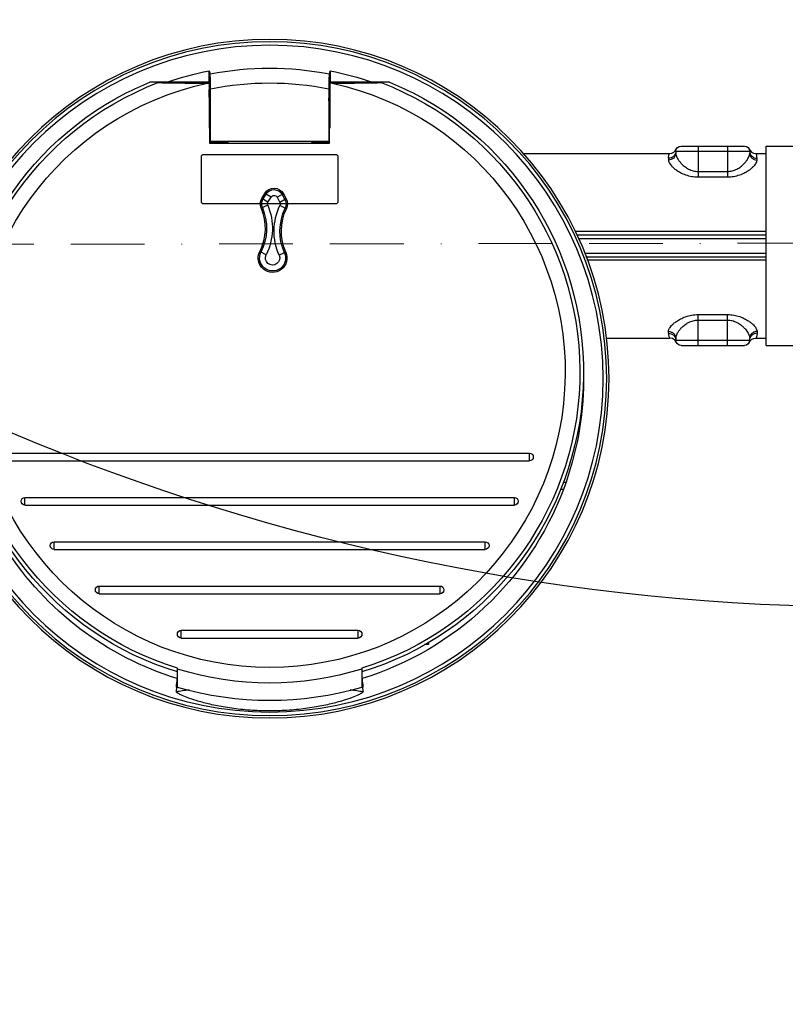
# Model space of a CAD drawing. Header units: millimetres. Extents: x 150273 to 195548, y -17534 to -5179.
# Tile 21 of 29: x 152749 to 152853, y -7035 to -6901. Entities that reach past the tile are written whole.
import ezdxf
from ezdxf import colors
from ezdxf.entities.mleader import LeaderData, LeaderLine
from ezdxf.math import Vec2, Vec3

# ---------------------------------------------------------------- set-up
doc = ezdxf.new("R2010")
doc.units = ezdxf.units.MM
doc.linetypes.add('ACAD_ISO08W100', pattern=[36, 24, -3, 6, -3])
doc.linetypes.add('BORDER2', pattern=[0.875, 0.25, -0.125, 0.25, -0.125, 0, -0.125])
doc.layers.add('_tb_armatura', color=3, linetype='Continuous', lineweight=30)
doc.layers.add('A poziom +2_2018-05-23$0$_TB_opis', color=7, linetype='Continuous', lineweight=30)
doc.layers.add('_TB_woda_Z', color=7, linetype='ACAD_ISO08W100', lineweight=30, true_color=0x003ffe)
doc.layers.add('AXE', color=7, linetype='Continuous')
doc.layers.add('CONGE', color=7, linetype='Continuous')
doc.styles.add('TB_Romans', font='romans.shx', dxfattribs={"width": 0.6})

# ---------------------------------------------------------------- blocks, each defined once
blk = doc.blocks.new('A$C6448E943')
at = {"color": 7, "linetype": 'Continuous', "lineweight": 25}
for p, q in [((79.06232410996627, 86.098911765), (87.15476029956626, 86.098911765)), ((80.02559365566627, 86.098911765), (80.16031017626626, 86.0465186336)), ((86.83075060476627, 85.9591967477), (87.07096535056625, 85.9591967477)), ((87.07096535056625, 85.9591967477), (87.12860459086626, 86.0553011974)), ((87.07096535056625, 79.987811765), (87.07096535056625, 85.9591967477)), ((87.12860459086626, 86.0553011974), (87.15476029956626, 86.0553011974)), ((87.15476029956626, 86.373887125), (87.15476029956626, 86.0553011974)), ((103.4047602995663, 86.0553011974), (103.4047602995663, 86.3738871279)), ((103.4047602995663, 86.098911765), (111.4971964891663, 86.098911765)), ((103.4309160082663, 86.0553011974), (103.4047602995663, 86.0553011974)), ((103.4309160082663, 86.0553011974), (103.4885552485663, 85.9591967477)), ((103.4885552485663, 85.9591967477), (103.4885552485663, 79.987811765)), ((103.7287699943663, 85.9591967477), (103.4885552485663, 85.9591967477)), ((110.3992104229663, 86.0465186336), (110.5339269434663, 86.098911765)), ((87.12653504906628, 83.3021370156), (87.14130713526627, 83.2873649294)), ((87.24283002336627, 83.3021370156), (87.12653504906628, 83.3021370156)), ((87.14130713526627, 83.2873649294), (87.14130713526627, 82.0888512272)), ((103.4329855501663, 83.3021370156), (103.3166905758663, 83.3021370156)), ((103.4329855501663, 83.3021370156), (103.4182134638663, 83.2873649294)), ((103.4182134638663, 82.0888512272), (103.4182134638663, 83.2873649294)), ((87.15476029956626, 77.8238890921), (87.15476029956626, 80.89891176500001)), ((103.4047602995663, 80.89891176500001), (103.4047602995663, 77.8238890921)), ((87.15476029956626, 79.8201068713), (87.07096535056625, 79.987811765)), ((87.15476029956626, 79.987811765), (87.07096535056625, 79.987811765)), ((103.4885552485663, 79.987811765), (103.4047602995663, 79.8201068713)), ((103.4885552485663, 79.987811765), (103.4047602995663, 79.987811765)), ((103.4047602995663, 77.8238890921), (87.15476029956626, 77.8238890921)), ((86.02976029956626, 76.0238890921), (86.02976029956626, 69.9238890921)), ((104.2297602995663, 76.3238890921), (86.32976029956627, 76.3238890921)), ((104.5297602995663, 69.9238890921), (104.5297602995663, 76.0238890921)), ((93.42087799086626, 70.991107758), (93.03813648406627, 70.2897179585)), ((96.34767476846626, 70.3693955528), (95.93162413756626, 71.0515543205)), ((86.32976029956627, 69.6238890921), (104.2297602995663, 69.6238890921)), ((73.77976029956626, 10.2331793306), (73.77976029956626, 9.953594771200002)), ((73.77976029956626, 9.953594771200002), (74.30963979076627, 9.953594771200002))]:
    blk.add_line(p, q, dxfattribs=at)
for centre, radius, start, end in [((95.27976029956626, 46.848911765), 42.0125, 111.0928143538, 252.6906607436), ((95.27976029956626, 46.848911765), 40.0125, 102.1902962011, 77.8097037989), ((95.28118978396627, 45.92082914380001), 43.3281655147, 111.9826713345, 116.6412579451), ((95.27976029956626, 46.848911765), 42.0125, 287.3093392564, 68.9071856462), ((95.27833081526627, 45.92082914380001), 43.3281655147, 63.3587420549, 68.01732866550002), ((95.27976029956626, 46.848911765), 42.5, 117.2005776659, 252.8953557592), ((95.27976029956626, 46.848911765), 42.5, 287.1046442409, 62.79942233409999), ((86.32976029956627, 76.0238890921), 0.3, 90, 180), ((104.2297602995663, 76.0238890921), 0.3, 0, 90), ((94.69370048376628, 70.2965410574), 1.45, 31.37913744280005, 151.3791374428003), ((86.32976029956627, 69.9238890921), 0.3, 180, 270), ((94.31095897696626, 69.5951512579), 1.45, 151.3791374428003, 205.6207523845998), ((95.10975111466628, 69.6143822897), 1.45, 337.1375225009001, 31.37913744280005), ((104.2297602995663, 69.9238890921), 0.3, 270, 0), ((86.64671325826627, 65.9196461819), 7.05, 336.2773487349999, 25.62075238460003), ((102.9419914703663, 66.3119572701), 7.05, 157.1375225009, 206.4809261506), ((94.88624580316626, 62.2988584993), 1.95, 156.2773487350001, 26.48092615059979)]:
    blk.add_arc(centre, radius, start, end, dxfattribs=at)
for points, start_tangent, end_tangent in [([(86.83075060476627, 85.9591967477), (84.64413583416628, 85.98281322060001), (82.42507222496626, 86.01185965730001), (80.16031017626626, 86.0465186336)], (-6.6707139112, 0.0642416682), (-6.670128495, 0.1092562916)), ([(87.12860459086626, 86.0553011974), (87.11866546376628, 85.6860334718), (87.11212878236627, 85.2191195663)], (-0.030815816, -0.8357932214), (-0.0076844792, -0.8363257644)), ([(103.4473918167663, 85.2191195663), (103.4408551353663, 85.6860334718), (103.4309160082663, 86.0553011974)], (-0.0076844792, 0.8363257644), (-0.030815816, 0.8357932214)), ([(110.3992104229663, 86.0465186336), (108.1316881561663, 86.0118204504), (105.9127977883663, 85.9827822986), (103.7287699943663, 85.9591967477)], (-6.6701284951, -0.1092562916), (-6.6707139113, -0.0642416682)), ([(87.11212878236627, 85.2191195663), (87.10960818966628, 84.69841611), (87.11134211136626, 84.173079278), (87.11716692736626, 83.6925734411), (87.12653504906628, 83.3021370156)], (-0.0176146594, -1.9170581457), (0.0626922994, -1.9161138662)), ([(103.4329855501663, 83.3021370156), (103.4423536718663, 83.6925734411), (103.4481784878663, 84.173079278), (103.4499124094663, 84.69841611), (103.4473918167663, 85.2191195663)], (0.0626922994, 1.9161138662), (-0.0176146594, 1.9170581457)), ([(87.24283624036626, 83.2849435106), (87.14130713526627, 83.2873649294)], (-0.0943505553, 0.0078793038), (-0.1002314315, 0.0026133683)), ([(103.3166843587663, 83.2849435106), (103.4182134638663, 83.2873649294)], (0.0943505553, 0.0078793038), (0.1002314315, 0.0026133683))]:
    blk.add_spline(points, degree=3, dxfattribs=dict(at, start_tangent=start_tangent, end_tangent=end_tangent))
at = {"layer": 'AXE', "color": 7, "linetype": 'Continuous', "lineweight": 25}
for p, q in [((87.07027292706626, 87.6531669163), (87.07027292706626, 86.098911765)), ((87.07027292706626, 87.65316691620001), (87.22738845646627, 87.2243149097)), ((87.22738845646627, 87.2243149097), (87.24928633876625, 86.3763270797)), ((103.3102342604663, 86.3763270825), (103.3321321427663, 87.2243149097)), ((103.4892476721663, 87.65316691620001), (103.3321321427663, 87.2243149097)), ((103.4892476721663, 86.098911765), (103.4892476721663, 87.6531669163)), ((87.18370297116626, 85.2785947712), (87.08749673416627, 85.6000253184)), ((87.24928633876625, 86.3763270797), (87.25750444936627, 86.0579532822)), ((87.25750444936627, 86.0579532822), (87.27976029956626, 85.1953746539)), ((103.2797602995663, 85.1953746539), (103.3020161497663, 86.0579532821)), ((103.3020161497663, 86.0579532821), (103.3102342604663, 86.3763270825)), ((103.3758176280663, 85.2785947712), (103.4720238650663, 85.6000253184)), ((87.27976029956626, 85.1953746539), (87.27976029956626, 78.0630821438)), ((103.2797602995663, 78.0630821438), (103.2797602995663, 85.1953746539)), ((87.15406787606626, 82.1295822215), (87.18370297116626, 82.22859477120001)), ((87.15406787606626, 80.89891176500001), (87.15406787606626, 82.1295822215)), ((103.4054527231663, 82.1295822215), (103.3758176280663, 82.22859477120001)), ((103.4054527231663, 80.89891176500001), (103.4054527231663, 82.1295822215)), ((87.15733591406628, 79.9878298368), (87.15476029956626, 80.3549096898)), ((103.4047602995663, 80.3549096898), (103.4021846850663, 79.9878298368)), ((28.02976029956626, 77.4535947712), (20.67976029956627, 77.4535947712)), ((87.27976029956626, 78.0630821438), (87.17159980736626, 77.9549216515)), ((89.57828431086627, 77.9549216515), (87.17159980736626, 77.9549216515)), ((87.27976029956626, 78.0630821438), (103.2797602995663, 78.0630821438)), ((87.27976029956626, 77.9549216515), (87.27976029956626, 77.85359477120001)), ((87.27976029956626, 77.85359477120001), (89.57828431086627, 77.85359477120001)), ((89.71341083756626, 77.85359477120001), (89.57828431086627, 77.9549216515)), ((100.8461097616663, 77.85359477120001), (100.9812362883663, 77.9549216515)), ((103.3879207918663, 77.9549216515), (100.9812362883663, 77.9549216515)), ((103.2797602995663, 77.85359477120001), (100.9812362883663, 77.85359477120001)), ((103.2797602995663, 78.0630821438), (103.3879207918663, 77.9549216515)), ((103.2797602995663, 77.9549216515), (103.2797602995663, 77.85359477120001)), ((29.42435458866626, 76.4535947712), (28.02976029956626, 76.4535947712)), ((40.27976029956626, 76.7535947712), (40.27976029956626, 76.4935309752)), ((61.03323072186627, 76.4535947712), (41.13635114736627, 76.4535947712)), ((29.42917012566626, 51.4535947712), (28.02976029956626, 51.4535947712)), ((40.27976029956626, 51.4136585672), (40.27976029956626, 51.15359477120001)), ((49.70237583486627, 51.4535947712), (41.13225754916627, 51.4535947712)), ((28.02976029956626, 50.4535947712), (20.67976029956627, 50.4535947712)), ((60.09937554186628, 34.8292965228), (60.09937554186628, 35.8685270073)), ((130.4601450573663, 35.8685270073), (60.09937554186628, 35.8685270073)), ((130.4601450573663, 34.8292965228), (60.09937554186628, 34.8292965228)), ((55.55335940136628, 31.9535947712), (55.15183984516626, 31.9535947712)), ((55.51482599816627, 30.9535947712), (55.90427764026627, 30.9535947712)), ((62.14937554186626, 28.8292965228), (62.14937554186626, 29.8685270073)), ((128.4101450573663, 29.8685270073), (62.14937554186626, 29.8685270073)), ((128.4101450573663, 28.8292965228), (128.4101450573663, 29.8685270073)), ((128.4101450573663, 28.8292965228), (62.14937554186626, 28.8292965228)), ((66.09937554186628, 22.8292965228), (66.09937554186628, 23.8685270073)), ((124.4601450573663, 23.8685270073), (66.09937554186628, 23.8685270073)), ((124.4601450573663, 22.8292965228), (66.09937554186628, 22.8292965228)), ((124.4601450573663, 22.8292965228), (124.4601450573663, 23.8685270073)), ((72.19937554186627, 16.8292965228), (72.19937554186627, 17.8685270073)), ((118.3601450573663, 17.8685270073), (72.19937554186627, 17.8685270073)), ((118.3601450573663, 16.8292965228), (118.3601450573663, 17.8685270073)), ((118.3601450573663, 16.8292965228), (72.19937554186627, 16.8292965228)), ((107.2601450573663, 11.8685270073), (83.29937554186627, 11.8685270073)), ((83.29937554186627, 10.8292965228), (83.29937554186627, 11.8685270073)), ((107.2601450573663, 10.8292965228), (83.29937554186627, 10.8292965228)), ((107.2601450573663, 10.8292965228), (107.2601450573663, 11.8685270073)), ((82.77976029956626, 6.739060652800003), (82.77976029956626, 4.140598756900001)), ((107.7797602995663, 4.140598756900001), (107.7797602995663, 6.739060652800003)), ((82.59949991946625, 3.572737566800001), (82.65421901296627, 4.152450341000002)), ((82.65421901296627, 4.152450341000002), (82.65538945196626, 4.164763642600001)), ((107.9041311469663, 4.164763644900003), (107.9053015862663, 4.152450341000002)), ((107.9053015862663, 4.152450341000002), (107.9600206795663, 3.572737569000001))]:
    blk.add_line(p, q, dxfattribs=at)
for radius in [45.9535947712, 45.6375, 45.15]:
    blk.add_circle((95.27976029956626, 45.9535947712), radius, dxfattribs=at)
for centre, radius, start, end in [((95.27976029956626, 45.9535947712), 42.5, 101.1375133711, 109.1080354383), ((95.27976029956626, 45.9535947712), 42.0489361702, 78.959663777, 101.040336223), ((95.27976029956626, 45.9535947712), 42.5, 70.8608234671, 78.86248662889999), ((95.27976029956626, 45.9535947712), 40.0489361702, 78.47733138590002, 101.5226686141), ((95.27976029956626, 45.9535947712), 42.5, 179.0806961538, 199.233075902), ((60.09937554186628, 35.348911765), 0.5196152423, 90, 270), ((95.27976029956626, 45.9535947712), 42.515035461, 199.2260067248, 200.659673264), ((95.27976029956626, 45.9535947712), 42.5, 200.6673164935, 252.8793431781), ((62.14937554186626, 29.348911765), 0.5196152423, 90, 270), ((128.4101450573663, 29.348911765), 0.5196152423, 270, 90), ((66.09937554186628, 23.348911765), 0.5196152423, 90, 270), ((95.27976029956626, 45.9535947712), 42.5, 287.1206568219, 327.2362377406), ((124.4601450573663, 23.348911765), 0.5196152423, 270, 90), ((72.19937554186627, 17.348911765), 0.5196152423, 90, 270), ((118.3601450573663, 17.348911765), 0.5196152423, 270, 90), ((83.29937554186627, 11.348911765), 0.5196152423, 90, 270), ((107.2601450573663, 11.348911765), 0.5196152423, 270, 90), ((518.4053030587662, -37.2569919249), 437.7142321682, 174.4157213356, 174.5698627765), ((95.27976029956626, 46.848911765), 42.1187842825, 252.7357135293, 287.2642864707), ((-327.8457823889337, -37.2569919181), 437.7142320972, 5.4301372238, 5.584278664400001), ((95.27976029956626, 46.848911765), 44.5, 253.6861402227, 286.3138597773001), ((95.26556542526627, -75.55215074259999), 80.132247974, 97.79821566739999, 99.0945719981), ((95.29395582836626, -75.5521466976), 80.1322438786, 80.9054280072, 82.2017874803)]:
    blk.add_arc(centre, radius, start, end, dxfattribs=at)
for points, start_tangent, end_tangent in [([(87.19687990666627, 85.4137949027), (87.18370297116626, 85.2785947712)], (-0.0330814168, 0.0312934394), (-0.007885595, -0.1319641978)), ([(87.19687990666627, 82.09339463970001), (87.19761634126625, 82.0942366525), (87.21191720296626, 82.1396556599), (87.22505850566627, 82.3599439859), (87.23561340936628, 82.73116105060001), (87.24244125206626, 83.2131372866), (87.24480209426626, 83.7535947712), (87.24244125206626, 84.2940522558), (87.23561340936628, 84.7760284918), (87.22505850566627, 85.1472455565), (87.21191720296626, 85.3675338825), (87.19761634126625, 85.4129528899), (87.19687990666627, 85.4137949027)], (0.8333082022, 0.7882697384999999), (-0.8333082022, 0.7882697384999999)), ([(103.3626406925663, 82.09339463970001), (103.3619042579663, 82.0942366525), (103.3476033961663, 82.1396556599), (103.3344620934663, 82.3599439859), (103.3239071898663, 82.73116105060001), (103.3170793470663, 83.2131372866), (103.3147185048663, 83.7535947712), (103.3170793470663, 84.2940522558), (103.3239071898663, 84.7760284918), (103.3344620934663, 85.1472455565), (103.3476033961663, 85.3675338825), (103.3619042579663, 85.4129528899), (103.3626406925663, 85.4137949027)], (-0.8333082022, 0.7882697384), (0.8333082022, 0.7882697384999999)), ([(103.3626406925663, 85.4137949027), (103.3758176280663, 85.2785947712)], (0.0330814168, 0.0312934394), (0.007885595, -0.1319641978)), ([(87.18370297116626, 82.22859477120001), (87.19687990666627, 82.09339463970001)], (0.007885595, -0.1319641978), (0.0330814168, 0.0312934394)), ([(103.3758176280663, 82.22859477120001), (103.3626406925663, 82.09339463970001)], (-0.007885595, -0.1319641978), (-0.0330814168, 0.0312934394)), ([(82.59949991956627, 3.572737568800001), (82.75321316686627, 3.395097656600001), (83.24857407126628, 3.1227472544), (84.10617604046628, 2.766552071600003), (85.34261742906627, 2.350157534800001), (86.96378285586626, 1.910650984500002), (88.96922786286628, 1.495455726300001), (91.32826555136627, 1.163705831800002), (93.93421445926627, 0.9781175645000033), (96.62531207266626, 0.9781177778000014), (99.23123422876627, 1.163703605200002), (101.5902839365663, 1.495454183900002), (103.5957300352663, 1.910649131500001), (105.2168994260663, 2.350156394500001), (106.4533419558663, 2.766551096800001), (107.3109429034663, 3.122745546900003), (107.8063046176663, 3.395095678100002), (107.9600206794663, 3.572737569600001)], (-2.4454561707, -26.0886664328), (-2.4454573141, 26.0886663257))]:
    blk.add_spline(points, degree=3, dxfattribs=dict(at, start_tangent=start_tangent, end_tangent=end_tangent))
at = {"layer": 'CONGE', "color": 7, "linetype": 'Continuous', "lineweight": 25}
for p, q in [((28.02976029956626, 50.4538833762), (28.02976029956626, 77.45330616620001)), ((39.57976029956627, 77.4535947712), (30.97976029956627, 77.4535947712)), ((33.27976029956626, 77.4535947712), (33.27976029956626, 73.2705446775)), ((37.27976029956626, 77.4535947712), (37.27976029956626, 73.2705446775)), ((30.34169952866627, 77.0419062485), (30.21335393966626, 76.8315500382)), ((30.27976029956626, 76.7535947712), (30.27976029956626, 76.4935309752)), ((40.27976029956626, 76.7535947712), (30.27976029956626, 76.7535947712)), ((40.35230887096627, 76.8237735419), (40.22092196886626, 77.0348894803)), ((40.27976029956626, 76.7535947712), (40.27976029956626, 76.4935309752)), ((29.27976029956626, 75.5646468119), (29.27976029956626, 75.8054466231)), ((41.27976029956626, 75.8054466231), (41.27976029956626, 75.5646468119)), ((37.27976029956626, 74.01590067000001), (33.27976029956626, 74.01590067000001)), ((37.27976029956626, 73.2705446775), (33.27976029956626, 73.2705446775)), ((93.58882353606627, 70.8994615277), (93.20608202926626, 70.19807172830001)), ((93.42087799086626, 70.991107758), (94.28423621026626, 70.5199816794)), ((95.09193787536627, 70.5394272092), (95.93162413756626, 71.0515543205)), ((96.18433403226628, 70.2697735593), (95.76828340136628, 70.95193232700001)), ((93.00352882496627, 68.96815333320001), (93.89036149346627, 69.3934473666)), ((93.03813648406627, 70.2897179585), (93.90149470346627, 69.8185918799)), ((94.28423621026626, 70.5199816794), (93.90149470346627, 69.8185918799)), ((95.50798850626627, 69.8572684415), (95.09193787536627, 70.5394272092)), ((95.50798850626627, 69.8572684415), (96.34767476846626, 70.3693955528)), ((95.53956778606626, 69.4331522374), (96.44583917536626, 69.0510274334)), ((28.02976029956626, 65.8766716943), (53.96748880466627, 65.8766716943)), ((53.74826801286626, 65.4535947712), (28.02976029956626, 65.4535947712)), ((53.48918889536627, 64.9535947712), (28.02976029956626, 64.9535947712)), ((52.66575393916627, 62.9535947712), (28.02976029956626, 62.9535947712)), ((93.10101375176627, 63.0833624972), (94.00144644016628, 62.6876755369)), ((95.75130927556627, 62.72980372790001), (96.63165736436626, 63.16836323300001)), ((52.48805389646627, 62.4535947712), (28.02976029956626, 62.4535947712)), ((52.33769232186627, 62.0305178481), (28.02976029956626, 62.0305178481)), ((33.27976029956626, 50.4535947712), (33.27976029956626, 54.63664486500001)), ((37.27976029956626, 54.63664486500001), (33.27976029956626, 54.63664486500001)), ((37.27976029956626, 53.8912888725), (33.27976029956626, 53.8912888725)), ((37.27976029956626, 50.4535947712), (37.27976029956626, 54.63664486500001)), ((29.27976029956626, 52.3425427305), (29.27976029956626, 52.1017429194)), ((41.27976029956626, 52.1017429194), (41.27976029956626, 52.3425427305)), ((30.27976029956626, 51.15359477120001), (30.27976029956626, 51.4136585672)), ((40.27976029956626, 51.15359477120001), (30.27976029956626, 51.15359477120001)), ((40.21769068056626, 50.8653534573), (40.43056405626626, 51.1692845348)), ((40.27976029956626, 51.15359477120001), (40.27976029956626, 51.4136585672)), ((39.57976029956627, 50.4535947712), (30.97976029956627, 50.4535947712))]:
    blk.add_line(p, q, dxfattribs=at)
for points in [[(30.21335393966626, 76.8315500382), (30.01661963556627, 76.64345290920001), (29.75328105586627, 76.5071549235), (29.43040948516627, 76.4535929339)], [(41.12902769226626, 76.4535953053), (40.81178030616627, 76.5052548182), (40.54945433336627, 76.6386847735), (40.35230887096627, 76.8237735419)], [(40.43056405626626, 51.1692845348), (40.74662881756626, 51.3776118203), (41.12897955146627, 51.4535953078)]]:
    blk.add_lwpolyline(points, dxfattribs=at)
for centre, radius, start, end in [((30.97976029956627, 76.7535947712), 0.7, 90, 180), ((39.57976029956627, 76.7535947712), 0.7, 0, 90), ((94.69370048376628, 70.2965410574), 1.2586763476, 31.37913744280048, 151.3791374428), ((94.69370048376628, 70.2965410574), 0.4664618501, 31.37913744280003, 151.3791374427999), ((94.31095897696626, 69.5951512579), 1.2586763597, 151.3791374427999, 205.6207523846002), ((94.31095897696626, 69.5951512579), 0.4664620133, 151.3791374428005, 205.6207523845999), ((86.64671325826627, 65.9196461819), 8.0335381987, 336.2773487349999, 25.62075238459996), ((102.9419914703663, 66.3119572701), 8.0335381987, 157.1375225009, 206.4809261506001), ((95.10975111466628, 69.6143822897), 0.4664620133, 337.1375225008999, 31.37913744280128), ((95.10975111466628, 69.6143822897), 1.2586763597, 337.1375225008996, 31.37913744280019), ((86.64671325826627, 65.9196461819), 7.2413236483, 336.2773487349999, 25.62075238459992), ((102.9419914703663, 66.3119572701), 7.2413236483, 157.1375225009, 206.4809261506), ((94.88624580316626, 62.2988584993), 1.7586763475, 156.277348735, 26.48092615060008), ((94.88624580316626, 62.2988584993), 0.9664617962, 156.2773487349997, 26.48092615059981), ((29.43056686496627, 50.4535947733), 0.9999999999, 24.53808013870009, 89.99999994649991), ((30.97976029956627, 51.15359477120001), 0.7, 180, 270), ((39.57976029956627, 51.15359477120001), 0.7, 270, 0)]:
    blk.add_arc(centre, radius, start, end, dxfattribs=at)
for points, start_tangent, end_tangent in [([(30.27976029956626, 76.4935309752), (30.20363975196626, 76.1380622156), (29.98686690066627, 75.8367105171), (29.66244357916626, 75.6353538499), (29.27976029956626, 75.5646468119)], (0, -1.5057380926), (-1.5057380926, 0)), ([(29.27976029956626, 75.8054466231), (29.32964883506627, 76.18423312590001), (29.40652782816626, 76.4024730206), (29.42876630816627, 76.4504618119), (29.42943238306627, 76.4517600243)], (0.0013367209, 0.6750929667), (0.0051036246, -3.0982e-05)), ([(30.20363277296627, 76.3907258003), (29.98684495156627, 76.08311528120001), (29.66241797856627, 75.8775977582), (29.27976029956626, 75.8054466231)], (-0.4632384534, -1.0628308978), (-1.1497710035, 4.75583e-05)), ([(30.27976029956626, 76.7535947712), (30.20363277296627, 76.3907258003)], (0, -0.3707685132), (-0.1493812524, -0.3427327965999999)), ([(33.27976029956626, 74.01590067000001), (32.64761836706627, 74.0956634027), (32.03248767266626, 74.3283368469), (31.51172843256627, 74.6536653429), (31.10686921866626, 75.0018572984), (30.80881939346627, 75.3298943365), (30.59248377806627, 75.6286331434), (30.44281157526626, 75.89304765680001), (30.34728714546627, 76.1231763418), (30.29560262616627, 76.32194643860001), (30.27976029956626, 76.4935309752)], (-4.1855980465, -0.0013705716), (2.66328e-05, 4.1855982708)), ([(40.27976029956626, 76.4935309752), (40.26435626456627, 76.3244400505), (40.21394905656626, 76.1282942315), (40.12056414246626, 75.9009750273), (39.97398125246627, 75.6395166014), (39.76183576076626, 75.3437397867), (39.46989314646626, 75.01892112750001), (39.06999055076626, 74.670412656), (38.54885972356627, 74.339505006), (37.92282190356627, 74.0984190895), (37.27976029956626, 74.01590067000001)], (-4.5328e-06, -4.1854916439), (-4.1854916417, 0.000135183)), ([(40.27976029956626, 76.7535947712), (40.35588074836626, 76.39075423)], (0, -0.3707392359), (0.1493657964, -0.3427071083)), ([(40.27976029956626, 76.4935309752), (40.35588082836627, 76.1380622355), (40.57265367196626, 75.8367105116), (40.89707701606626, 75.6353538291), (41.27976029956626, 75.5646468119)], (0, -1.5057381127), (1.5057381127, 1.137e-07)), ([(40.35588074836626, 76.39075423), (40.57265347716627, 76.0831528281), (40.89707683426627, 75.8776201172), (41.27976029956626, 75.8054466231)], (0.4632345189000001, -1.0628521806), (1.1497894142, -1e-09)), ([(41.27976029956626, 75.8054466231), (41.24610650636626, 76.1172284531), (41.17829030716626, 76.3411814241), (41.13055747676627, 76.4506531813)], (-0.0007073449, 0.6533101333), (0.006518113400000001, 0.0003951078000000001)), ([(33.27976029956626, 73.2705446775), (32.43989486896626, 73.343953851), (31.61935216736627, 73.5588285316), (30.92418206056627, 73.8601177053), (30.38364067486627, 74.1827292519), (29.98584586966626, 74.4866247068), (29.69711794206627, 74.76339069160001), (29.49736342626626, 75.0083590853), (29.36987712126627, 75.2215606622), (29.30090085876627, 75.405703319), (29.27976029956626, 75.5646468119)], (-4.900449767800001, -0.0016357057), (7.572540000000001e-05, 4.9004500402)), ([(41.27976029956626, 75.5646468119), (41.25920525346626, 75.4080165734), (41.19193627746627, 75.2263067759), (41.06729418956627, 75.0156910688), (40.87163451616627, 74.7734342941), (40.58845398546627, 74.4993827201), (40.19875225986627, 74.1984420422), (39.66474338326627, 73.875516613), (38.96882656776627, 73.5689845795), (38.13330537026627, 73.346320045), (37.27976029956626, 73.2705446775)], (-2.92308e-05, -4.9003964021), (-4.9003963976, -0.0002117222)), ([(33.27976029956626, 54.63664486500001), (32.43112615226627, 54.56173783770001), (31.62531477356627, 54.3504259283), (30.96475418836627, 54.067906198), (30.45398642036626, 53.77161156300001), (30.07024968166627, 53.49111482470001), (29.78413759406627, 53.2342061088), (29.57704543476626, 53.0046359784), (29.43438737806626, 52.80309376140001), (29.34366594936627, 52.6276876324), (29.29472579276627, 52.4753379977), (29.27976029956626, 52.3425427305)], (-4.9010000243, 0.0007784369), (-9.4479e-06, -4.901000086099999)), ([(33.27976029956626, 53.8912888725), (32.64086881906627, 53.8098401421), (32.03707730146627, 53.5811655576), (31.54228990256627, 53.2761499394), (31.15967340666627, 52.9563272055), (30.87213386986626, 52.65353511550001), (30.65773626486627, 52.3762128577), (30.50254775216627, 52.12840300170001), (30.39564119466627, 51.91084415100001), (30.32765354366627, 51.72149235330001), (30.29097611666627, 51.5570238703), (30.27976029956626, 51.4136585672)], (-4.1860330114, 0.0007717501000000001), (-2.837099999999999e-06, -4.1860330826)), ([(41.27976029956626, 52.3425427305), (41.25901716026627, 52.4999182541), (41.19121562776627, 52.6823810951), (41.06566642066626, 52.8938320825), (40.86859413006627, 53.1370781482), (40.58322604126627, 53.41234056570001), (40.18904810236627, 53.7154413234), (39.65800598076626, 54.03522684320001), (38.96934621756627, 54.3378678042), (38.15020904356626, 54.5578572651), (37.27976029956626, 54.63664486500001)], (-3.2203e-05, 4.900382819), (-4.9003811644, -0.0040270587)), ([(40.27976029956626, 51.4136585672), (40.26420721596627, 51.5836014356), (40.21336918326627, 51.78063134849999), (40.11923432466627, 52.0089587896), (39.97147580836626, 52.2716142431), (39.75752132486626, 52.56883734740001), (39.46200178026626, 52.8961132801), (39.06389123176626, 53.2414108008), (38.54750007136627, 53.5683022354), (37.93306643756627, 53.80613260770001), (37.27976029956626, 53.8912888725)], (-6.3049e-06, 4.1854920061), (-4.1854909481, -0.0029760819)), ([(29.27976029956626, 52.3425427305), (29.66244362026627, 52.27183567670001), (29.98686694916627, 52.0704789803), (30.20363977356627, 51.76912727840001), (30.27976029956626, 51.4136585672)], (1.5057380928, 0), (0, -1.5057380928)), ([(29.27976029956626, 52.1017429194), (29.66244351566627, 52.0295696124), (29.98686689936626, 51.8240370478), (30.20363977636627, 51.5164355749), (30.24315013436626, 51.4072612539)], (1.2649134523, 3.781e-07), (0.3576680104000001, -1.2257824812)), ([(29.27976029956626, 52.1017429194), (29.28647606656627, 51.9619424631), (29.30516308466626, 51.83063280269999), (29.33222299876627, 51.7137062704), (29.36284298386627, 51.61566594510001), (29.39193983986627, 51.53941042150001), (29.41490301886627, 51.4866921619), (29.42823871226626, 51.4583802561)], (1.01394e-05, -0.66379657), (-0.0006647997, -0.0003166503)), ([(41.27976029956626, 52.3425427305), (40.89707698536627, 52.271835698), (40.57265364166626, 52.0704789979), (40.35588081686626, 51.76912727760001), (40.27976029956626, 51.4136585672)], (-1.5057381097, 9.59e-08), (0, -1.5057381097)), ([(41.27976029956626, 52.1017429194), (40.89707682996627, 52.02956942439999), (40.57265347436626, 51.8240367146), (40.35588074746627, 51.51643531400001), (40.31637048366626, 51.40726125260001)], (-1.2649133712, 0), (-0.3576681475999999, -1.2257823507)), ([(41.27976029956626, 52.1017429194), (41.25928433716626, 51.85816535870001), (41.21217633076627, 51.6623243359), (41.16306739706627, 51.5286108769), (41.13315004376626, 51.4622538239)], (0.0001999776, -0.6563403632), (0.0017473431, -0.0007954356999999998))]:
    blk.add_spline(points, degree=3, dxfattribs=dict(at, start_tangent=start_tangent, end_tangent=end_tangent))
blk = doc.blocks.new('_None')

msp = doc.modelspace()

# ---------------------------------------------------------------- hatches: boundary and pattern name
at = {"layer": '_tb_armatura', "lineweight": 20, "ltscale": 3}
h = msp.add_hatch(dxfattribs=at)
h.set_pattern_fill('ANSI33', color=252, scale=30, style=0)
h.set_pattern_definition([(45, (-6118.159949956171, 5098.075865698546), (-134.7038418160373, 134.7038418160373), []), (45, (-5983.456108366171, 5098.075865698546), (-134.7038418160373, 134.7038418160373), [95.25, -47.625])])
h.paths.add_polyline_path([(153463.5113809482, -6872.269003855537), (153517.5509224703, -6872.516927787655), (153517.5509224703, -6845.493152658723), (153550.1848193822, -6845.493152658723), (153550.1848193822, -6872.516927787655), (153612.8206571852, -6872.613141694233, 0.90996981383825), (152119.6700791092, -6848.264123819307), (152170.7601733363, -6848.49851620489), (152170.7601733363, -6821.474741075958), (152203.3940702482, -6821.474741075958), (152203.3940702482, -6848.49851620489), (152266.7204339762, -6848.595790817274), (152266.6604195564, -6887.665542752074), (152266.6604195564, -6887.665542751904, -0.929799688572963), (153463.4885978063, -6887.100967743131)])
h.paths.add_polyline_path([(153517.5509224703, -6990.48139137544), (153463.5113809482, -6990.729315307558), (153463.4870294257, -6974.876326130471, -0.9271569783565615), (152266.914273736, -6977.665542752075), (152266.5499703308, -6977.665542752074), (152266.549637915, -6977.449138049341), (152266.6096523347, -7016.518889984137), (152203.2832886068, -7016.616164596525), (152203.2832886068, -7043.639939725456), (152170.6493916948, -7043.639939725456), (152170.6493916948, -7016.616164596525), (152120.0271135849, -7016.848410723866, 0.9074001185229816), (153612.7385492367, -6990.385303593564), (153550.1848193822, -6990.48139137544), (153550.1848193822, -7017.505166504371), (153517.5509224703, -7017.505166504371)])

# ---------------------------------------------------------------- linework, layer by layer
at = {"color": 252, "lineweight": 30, "ltscale": 3}
for radius in [750, 600]:
    msp.add_circle((152865.095073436, -6930.977954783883), radius, dxfattribs=at)
at = {"ltscale": 3}
msp.add_circle((152865.225905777, -6680.977926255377), 300, dxfattribs=at)
at = {"layer": '_TB_woda_Z', "linetype": 'BORDER2', "lineweight": 15, "ltscale": 40}
msp.add_line((152039.387763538, -6932.730715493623), (153824.9329340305, -6930.433795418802), dxfattribs=at)

# ---------------------------------------------------------------- block references
at = {"layer": '_tb_armatura', "ltscale": 3, "xscale": -1}
msp.add_blockref('A$C6448E943', (152878.609860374, -6995.972826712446), dxfattribs=at)

# ---------------------------------------------------------------- leaders
at = {"layer": 'A poziom +2_2018-05-23$0$_TB_opis', "lineweight": 30}
ml = msp.add_multileader_mtext('Standard', dxfattribs=at)
ml.set_content('6', color=256, style='TB_Romans')
ml.set_leader_properties(color=256, lineweight=18)
ml.set_arrow_properties(name='NONE')
ml.build(insert=Vec2(0, 0))
ml.multileader.update_dxf_attribs({"text_left_attachment_type": 5, "text_right_attachment_type": 5, "dogleg_length": 10, "arrow_head_size": 100})
ctx = ml.context
ctx.base_point, ctx.char_height, ctx.arrow_head_size, ctx.landing_gap_size, ctx.plane_origin = Vec3(152568.3575859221, -7875.36343086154), 150, 100, 0, Vec3(221836.9126042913, -73107.46703114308)
ctx.left_attachment, ctx.right_attachment, ctx.text_align_type = 5, 5, 2
notes = []
notes.append((ctx, [(0, (1, 1, 0), (152634.0718716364, -7875.36343086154), (-1, 0), 10, [(0, [(152890.3416679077, -6941.455964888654)], 0, [])])]))
ctx.mtext.insert, ctx.mtext.alignment = Vec3(152624.0718716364, -7695.36343086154), 3
ml = msp.add_multileader_mtext('Standard', dxfattribs=at)
ml.set_content('3', color=256, style='TB_Romans')
ml.set_leader_properties(color=256, lineweight=18)
ml.set_arrow_properties(name='NONE')
ml.build(insert=Vec2(0, 0))
ml.multileader.update_dxf_attribs({"text_left_attachment_type": 5, "text_right_attachment_type": 5, "dogleg_length": 10, "arrow_head_size": 100})
ctx = ml.context
ctx.base_point, ctx.char_height, ctx.arrow_head_size, ctx.landing_gap_size, ctx.plane_origin = Vec3(152721.9864516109, -7881.874435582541), 150, 100, 0, Vec3(221994.8271842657, -73113.97803586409)
ctx.left_attachment, ctx.right_attachment, ctx.text_align_type = 5, 5, 2
notes.append((ctx, [(0, (1, 1, 0), (152791.9864516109, -7881.874435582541), (-1, 0), 10, [(0, [(153063.326885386, -6950.455964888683)], 0, [])])]))
ctx.mtext.insert, ctx.mtext.alignment = Vec3(152781.9864516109, -7701.874435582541), 3
for ctx, leaders in notes:
    for number, flags, end, landing, length, lines in leaders:
        leader = LeaderData()
        leader.index, (leader.has_last_leader_line, leader.has_dogleg_vector, leader.attachment_direction) = number, flags
        leader.last_leader_point, leader.dogleg_vector, leader.dogleg_length = Vec3(end), Vec3(landing), length
        for number, points, colour, breaks in lines:
            line = LeaderLine()
            line.index, line.vertices, line.color, line.breaks = number, Vec3.list(points), colors.encode_raw_color(colour), breaks
            leader.lines.append(line)
        ctx.leaders.append(leader)

doc.saveas('drawing.dxf')
